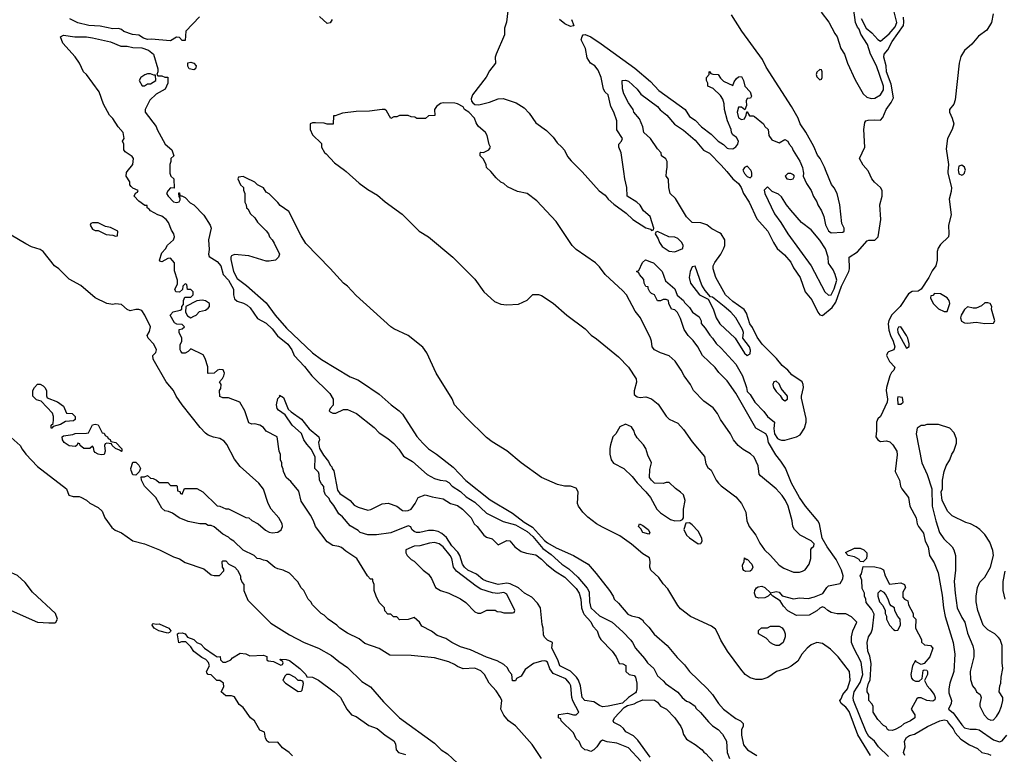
# Model space of a CAD drawing. Header units: inches. Extents: x 2668334 to 2765628, y 828034 to 955234.
# Tile 85 of 218: x 2680508 to 2687304, y 895978 to 901049. Entities that reach past the tile are written whole.
import ezdxf

# ---------------------------------------------------------------- set-up
doc = ezdxf.new("R2010")
doc.units = ezdxf.units.IN
doc.header["$MEASUREMENT"] = 0
doc.layers.add('C6889', color=7, linetype='Continuous')
doc.layers.add('C6980', color=7, linetype='Continuous')

msp = doc.modelspace()

# ---------------------------------------------------------------- linework, layer by layer
at = {"layer": 'C6889', "color": 4}
for points, elevation in [([(2684796, 895930), (2684710, 896022.7), (2684630, 896056.2), (2684563.7, 896063.7), (2684530, 896075.3), (2684515.3, 896064.7), (2684491.3, 896030), (2684470.7, 896009.3), (2684450, 895998), (2684427.3, 896007.3), (2684408.4, 896008.4), (2684386, 896030), (2684370, 896066), (2684350, 896086), (2684330, 896126), (2684246, 896210), (2684242, 896222), (2684226, 896230), (2684226, 896250), (2684230, 896254), (2684290, 896262), (2684330, 896251.3), (2684348.4, 896251.6), (2684368, 896270), (2684326.5, 896346.5), (2684318.4, 896370), (2684311.5, 896450), (2684303.6, 896470), (2684278.2, 896498.2), (2684190, 896536.9), (2684167.7, 896567.7), (2684150, 896613.2), (2684140.1, 896620.1), (2684130, 896624.5), (2684110, 896622), (2684055.5, 896604.5), (2683997.3, 896562.7), (2683970, 896518), (2683938, 896502), (2683930, 896486), (2683910, 896486), (2683906, 896530), (2683886, 896550), (2683874.6, 896574.6), (2683850, 896598), (2683804, 896624), (2683730, 896649.3), (2683620.1, 896700.1), (2683550, 896720.9), (2683489.6, 896749.6), (2683450, 896777.2), (2683390, 896799), (2683350, 896828.7), (2683283.1, 896863.1), (2683268, 896890), (2683230, 896922), (2683188.4, 896908.4), (2683130, 896906), (2683110, 896926), (2683087.3, 896927.3), (2683070, 896946), (2683050, 896946), (2683028.4, 896968.4), (2683026, 896990), (2682990, 897026), (2682968, 897070), (2682955.3, 897110), (2682955.3, 897150), (2682946, 897174), (2682946, 897186), (2682930, 897188), (2682909.1, 897209.1), (2682835.3, 897330), (2682759.6, 897379.6), (2682730, 897405.2), (2682710, 897413.2), (2682670, 897419.3), (2682630, 897444), (2682548.7, 897550), (2682535.3, 897590), (2682515.3, 897630), (2682450, 897726), (2682433.6, 897793.6), (2682380.4, 897860.4), (2682348, 897890), (2682328, 897930), (2682327.3, 897947.3), (2682318, 897970), (2682318, 897990), (2682308, 898010), (2682307.3, 898047.3), (2682298, 898070), (2682286, 898170), (2682209, 898209), (2682190, 898234), (2682166, 898250), (2682130, 898259), (2682110, 898258), (2682090, 898266), (2682062, 898350), (2682028, 898410), (2681950, 898438), (2681910, 898438), (2681890, 898448), (2681888, 898490), (2681896.4, 898503.6), (2681898, 898530), (2681886, 898550), (2681908.4, 898571.6), (2681918, 898590), (2681922, 898610), (2681913.2, 898633.2), (2681890, 898635.3), (2681874, 898630), (2681850, 898608), (2681810, 898606), (2681806, 898610), (2681807.3, 898652.7), (2681788.7, 898710), (2681774.6, 898734.6), (2681690, 898778), (2681670, 898758), (2681650, 898748), (2681630, 898748), (2681620.2, 898760.2), (2681615.3, 898770), (2681616.4, 898803.6), (2681628, 898830), (2681628, 898850), (2681608.9, 898888.9), (2681608.7, 898911.3), (2681630, 898914), (2681646, 898930), (2681630, 898946), (2681592.7, 898947.3), (2681576.4, 898956.4), (2681546, 899010), (2681568.4, 899031.6), (2681616.4, 899043.6), (2681626, 899050), (2681628, 899070), (2681638, 899082), (2681638, 899110), (2681647.3, 899132.7), (2681690, 899134), (2681706, 899150), (2681706, 899170), (2681690, 899186), (2681667.3, 899187.3), (2681662, 899222), (2681650, 899226), (2681634, 899210), (2681632.7, 899187.3), (2681612, 899168), (2681586, 899170), (2681578, 899190), (2681596.4, 899223.6), (2681598, 899250), (2681576.4, 899316.4), (2681576, 899370), (2681550, 899404), (2681530, 899401.2), (2681490, 899377.2), (2681480.2, 899380.2), (2681474, 899390), (2681490, 899440.7), (2681513.6, 899466.4), (2681527.6, 899492.4), (2681569.3, 899530), (2681576.2, 899550), (2681572, 899570), (2681555.1, 899595.1), (2681534.5, 899650), (2681519.3, 899670), (2681490, 899692), (2681461.5, 899701.5), (2681410, 899728.7), (2681402, 899742), (2681388.7, 899750), (2681387.3, 899767.3), (2681372.7, 899767.3), (2681330, 899795.3), (2681298, 899830), (2681307.3, 899852.7), (2681322, 899858), (2681326, 899870), (2681290, 899886), (2681278, 899898), (2681268.7, 899910), (2681268, 899930), (2681242, 899970), (2681245.2, 899994.8), (2681249.3, 900000)], 12), ([(2681544.7, 900000), (2681544.7, 899990), (2681552, 899970), (2681571.3, 899950), (2681574, 899886), (2681550, 899888), (2681532, 899870), (2681522, 899850), (2681532, 899830), (2681570, 899792), (2681590, 899786), (2681608.4, 899791.6), (2681614.6, 899805.4), (2681616.4, 899816.4), (2681608.9, 899828.9), (2681606, 899850), (2681606, 899854), (2681610, 899854), (2681614, 899834), (2681626, 899834), (2681650, 899821), (2681684.5, 899784.5), (2681711, 899770), (2681779.1, 899699.1), (2681822.8, 899630), (2681830.5, 899610), (2681810.4, 899530), (2681816.7, 899463.3), (2681811, 899430), (2681815.3, 899415.3), (2681870, 899379.1), (2681897.1, 899350), (2681912.4, 899290), (2681948.2, 899250), (2681983, 899190), (2681983.1, 899150), (2681990, 899123), (2682010, 899106.7), (2682052.4, 899092.4), (2682078, 899078), (2682098.9, 899058.9), (2682150, 898987.3), (2682210, 898953.4), (2682250, 898914), (2682286.4, 898866.4), (2682359.1, 898810), (2682385.5, 898770), (2682402, 898730), (2682474.6, 898654.6), (2682524, 898590), (2682648.1, 898468.1), (2682671.1, 898428.9), (2682671.1, 898388.9), (2682650, 898366), (2682644.7, 898350), (2682650, 898342), (2682670, 898332), (2682690, 898332), (2682742, 898358), (2682770, 898358), (2682832, 898330), (2682954.4, 898234.4), (2682990, 898198), (2683050, 898158), (2683090, 898124.7), (2683124.9, 898084.9), (2683156.3, 898036.3), (2683219.9, 897999.9), (2683321, 897910), (2683370, 897882.8), (2683410, 897870.8), (2683450, 897865.5), (2683470, 897853.4), (2683493.4, 897830), (2683550, 897792.4), (2683590, 897756.4), (2683650, 897718.7), (2683730, 897643.1), (2683845.9, 897585.8), (2683930, 897562.7), (2684010, 897516.9), (2684050, 897481.1), (2684119.8, 897399.8), (2684176.8, 897356.8), (2684250, 897290.4), (2684298.3, 897258.3), (2684361.3, 897201.3), (2684424.7, 897124.7), (2684438.8, 897098.8), (2684440.5, 897030), (2684451, 896990), (2684510, 896934.8), (2684598, 896890), (2684670, 896822.8), (2684726.2, 896766.2), (2684738.8, 896750), (2684757.3, 896710), (2684820.5, 896640.5), (2684840.7, 896610), (2684886, 896570), (2684910, 896521), (2684950, 896486), (2684966, 896466), (2685050, 896406.8), (2685081, 896370), (2685110, 896344.7), (2685130, 896338), (2685170, 896311.3), (2685176, 896296), (2685206.8, 896266.8), (2685262, 896202), (2685290, 896174.8), (2685328.3, 896148.3), (2685358, 896118), (2685387.3, 896070), (2685391, 895990), (2685406.8, 895950)], 12), ([(2682762.5, 900000), (2682850, 899921), (2682910, 899876), (2682976.8, 899836.8), (2683030, 899791.3), (2683147.1, 899707.1), (2683264.7, 899590), (2683330.5, 899550.5), (2683498, 899410), (2683650, 899258), (2683711.3, 899170), (2683784.5, 899104.5), (2683830, 899084.7), (2683870, 899081), (2683950, 899084.7), (2684010, 899112), (2684050, 899152), (2684090, 899152), (2684110, 899144.7), (2684190, 899091.3), (2684284.7, 899010), (2684410, 898914.8), (2684452.5, 898872.5), (2684490, 898846.8), (2684641.1, 898721.1), (2684711, 898650), (2684762.8, 898570), (2684766.4, 898546.4), (2684750, 898486), (2684750, 898462), (2684770, 898444.7), (2684790, 898441), (2684830, 898444.7), (2684870, 898431.3), (2684914.9, 898394.9), (2684970, 898312), (2684990, 898292), (2685050, 898264.7), (2685090, 898221), (2685150, 898136), (2685233.7, 898033.7), (2685243.5, 897983.5), (2685258.8, 897958.8), (2685279.8, 897939.8), (2685316, 897870), (2685331, 897850), (2685350, 897831), (2685450, 897756), (2685490.4, 897710.4), (2685520.7, 897650), (2685527.3, 897590), (2685542.8, 897550), (2685590, 897491), (2685615.8, 897435.8), (2685648.5, 897388.5), (2685691, 897350), (2685750, 897284.7), (2685782.5, 897262.5), (2685850, 897236.3), (2685890, 897235.5), (2685910, 897241.6), (2685930, 897250.7), (2685957.2, 897290), (2685969, 897330), (2685969.1, 897390.9), (2685976.4, 897403.6), (2685990, 897414), (2685992.7, 897430), (2685970, 897452.3), (2685894, 897490), (2685856, 897530), (2685844, 897550), (2685839, 897590), (2685812.7, 897690), (2685792.7, 897730), (2685770, 897765.2), (2685729.2, 897810), (2685620.2, 897900.2), (2685612.9, 897912.9), (2685604, 897970), (2685577.2, 898030), (2685553.1, 898053.1), (2685501.4, 898081.5), (2685466, 898110), (2685434, 898150), (2685414, 898190), (2685344, 898290), (2685324, 898330), (2685295.3, 898370), (2685230, 898415.3), (2685159, 898490), (2685139, 898530), (2685094, 898590), (2685074, 898630), (2685032.1, 898692.1), (2684990, 898728.7), (2684930, 898749), (2684889, 898770), (2684874, 898790), (2684869.2, 898830), (2684861.2, 898850), (2684794, 898990), (2684756.5, 899036.5), (2684695.3, 899150), (2684670, 899178), (2684549.3, 899289.3), (2684510, 899342), (2684482, 899370), (2684350, 899462), (2684322, 899490), (2684210, 899655.3), (2684077.5, 899797.5), (2684010, 899848.7), (2683943.1, 899863.1), (2683874.6, 899894.6), (2683850, 899918), (2683830, 899928), (2683796.4, 899956.4), (2683760.7, 900000)], 16), ([(2684388.8, 900000), (2684390, 899998.8), (2684508.6, 899868.6), (2684550, 899837.3), (2684570.8, 899810), (2684610, 899776.3), (2684693.2, 899713.2), (2684741, 899670), (2684830, 899611.3), (2684862, 899602), (2684870, 899594), (2684882, 899598), (2684886, 899610), (2684859, 899690), (2684814, 899730), (2684790, 899768.7), (2684768.7, 899790), (2684702, 899830), (2684699.3, 899890), (2684683.7, 899950), (2684676.8, 900000)], 16), ([(2686503.8, 895963.8), (2686436, 896030), (2686408.2, 896068.2), (2686370, 896100.9), (2686350, 896132.3), (2686263.9, 896350), (2686259.7, 896370), (2686267.4, 896410), (2686310, 896473), (2686328.4, 896530), (2686315.2, 896615.2), (2686265.2, 896710), (2686249.2, 896750), (2686249, 896790), (2686259, 896830), (2686286, 896890), (2686250, 896928), (2686210, 896948), (2686151.1, 896948.9), (2686110, 896958), (2686086, 896970), (2686066, 896990), (2686050, 896995.3), (2686030, 896988), (2686010, 896968), (2685958, 896938), (2685870, 896935.3), (2685808.9, 896968.9), (2685780.2, 897000.2), (2685757.2, 897037.2), (2685706, 897070), (2685690, 897086), (2685674, 897070), (2685650, 897058), (2685610, 897055.3), (2685590, 897062), (2685579, 897090), (2685582, 897110), (2685593.6, 897126.4), (2685604.7, 897135.3), (2685630, 897138.8), (2685650.5, 897130.5), (2685690, 897092), (2685730, 897102), (2685750, 897098), (2685771.1, 897071.1), (2685850, 897051.3), (2685890, 897057.3), (2685950, 897054), (2685994.5, 897065.5), (2686052.5, 897087.5), (2686078, 897130), (2686090, 897142), (2686170, 897157.3), (2686189.7, 897190.3), (2686191.1, 897210), (2686180.3, 897250), (2686143.1, 897323.1), (2686080.4, 897410), (2686047.6, 897470), (2686029.3, 897570), (2686018, 897590), (2685931.4, 897691.4), (2685889.6, 897750), (2685836, 897850), (2685793.2, 897953.2), (2685762, 898002), (2685726.3, 898046.3), (2685675.3, 898130), (2685669, 898170), (2685657.2, 898190), (2685589, 898230), (2685452, 898472), (2685390, 898555.3), (2685332.9, 898612.9), (2685309.1, 898649.1), (2685222, 898730), (2685188.7, 898790), (2685155.5, 898835.5), (2685122, 898870), (2685095.3, 898910), (2685070, 898986), (2685048.4, 899028.4), (2685030, 899046), (2685008, 899050), (2684988, 899090), (2684986, 899110), (2684970, 899118), (2684950, 899118), (2684931.1, 899108.9), (2684910, 899108.7), (2684888.7, 899148.7), (2684870, 899158), (2684858, 899170), (2684846, 899194), (2684846, 899206), (2684830, 899208), (2684818, 899230), (2684816.4, 899256.4), (2684786, 899290), (2684782, 899302), (2684766, 899310), (2684782, 899318), (2684807.3, 899372.7), (2684828, 899392), (2684870, 899376), (2684882, 899370), (2684942, 899310), (2684965.4, 899245.4), (2685030, 899191), (2685046.4, 899146.4), (2685090, 899111.3), (2685096, 899096), (2685130, 899062), (2685150.9, 899030.9), (2685196.8, 898996.8), (2685210.8, 898970), (2685211.1, 898951.1), (2685239.8, 898919.8), (2685270.7, 898870.7), (2685290.6, 898850.6), (2685314.4, 898814.4), (2685350, 898782), (2685450, 898671), (2685496, 898590), (2685524.7, 898510), (2685530, 898482), (2685550, 898462), (2685581, 898410), (2685644.5, 898344.5), (2685670.6, 898310.6), (2685718, 898270), (2685712.8, 898227.2), (2685717.6, 898190), (2685738.9, 898158.9), (2685751.4, 898151.4), (2685766.5, 898146.5), (2685790, 898146.7), (2685870.7, 898169.3), (2685895.9, 898184.1), (2685925.7, 898230), (2685936.8, 898270), (2685937, 898297), (2685904.1, 898435.9), (2685903.7, 898450), (2685919, 898510), (2685915.3, 898530), (2685908, 898550), (2685838.3, 898598.3), (2685809.2, 898630), (2685770, 898661.2), (2685732.7, 898710), (2685632, 898810), (2685598, 898858), (2685565.1, 898925.1), (2685547.3, 898950), (2685523.6, 899023.6), (2685509.6, 899049.6), (2685430, 899104.5), (2685380.7, 899150), (2685367.3, 899170), (2685313.2, 899270), (2685295.3, 899330), (2685295.3, 899350), (2685306.3, 899373.7), (2685348, 899430), (2685368.9, 899471.1), (2685374, 899490), (2685374, 899530), (2685348.7, 899570), (2685338.6, 899578.6), (2685285.4, 899605.4), (2685250, 899633.2), (2685210, 899646), (2685148.7, 899650), (2685110, 899688.7), (2685033.6, 899813.6), (2684998, 899850), (2684988.7, 899890), (2684987.3, 899947.3), (2684969, 899970), (2684973.5, 900000)], 12), ([(2685387.8, 900000), (2685430.4, 899950.4), (2685470, 899917.3), (2685487.3, 899890), (2685504, 899850), (2685544, 899790), (2685595.2, 899675.2), (2685670.7, 899590), (2685710.8, 899510), (2685737.3, 899470), (2685785.8, 899425.8), (2685830, 899374.8), (2685850, 899336), (2685894, 899270), (2685930, 899171.3), (2685974.6, 899114.6), (2686016, 899030), (2686030, 899011.3), (2686050, 899006), (2686116.6, 899063.4), (2686141.5, 899098.5), (2686179.3, 899210), (2686231.8, 899310), (2686236.2, 899330), (2686234, 899410), (2686290, 899446), (2686358, 899522), (2686370, 899527.3), (2686410, 899527.7), (2686433.3, 899550), (2686451.1, 899670), (2686445.4, 899770), (2686462, 899830), (2686461.6, 899870), (2686449.5, 899890), (2686407.1, 899927.1), (2686389.7, 899949.7), (2686366.8, 900000)], 12), ([(2685503.6, 900000), (2685510, 899986.8), (2685530, 899966.8), (2685550, 899958), (2685562, 899970), (2685562, 899990), (2685558.7, 900000)], 16), ([(2685916.8, 900000), (2685918.8, 899990), (2685916, 899970), (2685938.8, 899918.8), (2685970.8, 899870), (2685987.7, 899827.7), (2686010, 899792), (2686016, 899770), (2686042.8, 899730), (2686058.8, 899690), (2686070, 899632), (2686090, 899591.3), (2686110, 899578.8), (2686190, 899582), (2686198, 899590), (2686198, 899610), (2686183.1, 899643.1), (2686169.2, 899770), (2686149.3, 899850), (2686130, 899888.7), (2686112.1, 899912.1), (2686075.3, 900000)], 16), ([(2686914.1, 900000), (2686913.1, 899990), (2686940.3, 899890), (2686938, 899862), (2686923.1, 899810), (2686938, 899702), (2686919.1, 899630), (2686922, 899570), (2686918, 899550), (2686863.2, 899496.8), (2686847.8, 899472.3), (2686841.1, 899450), (2686840.4, 899390), (2686830.5, 899350), (2686805.1, 899314.9), (2686782.6, 899270), (2686731.1, 899188.9), (2686710, 899175.8), (2686666.9, 899173.1), (2686642.2, 899157.8), (2686584.2, 899070), (2686528.2, 899011.8), (2686506.7, 898973.3), (2686503.2, 898950), (2686506.3, 898906.3), (2686517.4, 898870), (2686537, 898830), (2686547.7, 898790), (2686541, 898770), (2686504.2, 898755.8), (2686497.3, 898750), (2686490.6, 898730), (2686510.5, 898690), (2686547.3, 898650), (2686540.7, 898630), (2686526.1, 898613.9), (2686514.9, 898590), (2686491.7, 898510), (2686488.9, 898490), (2686498.5, 898430), (2686495.6, 898410), (2686450.5, 898309.5), (2686430, 898292.7), (2686422, 898270), (2686422.8, 898210), (2686418, 898170), (2686432, 898150), (2686450, 898138), (2686490, 898141), (2686514, 898134), (2686535.5, 898115.5), (2686562, 898070), (2686565.2, 898045.2), (2686550.8, 897930), (2686581, 897870), (2686586.8, 897830), (2686596, 897810), (2686642.8, 897750), (2686650.8, 897690), (2686694.8, 897610), (2686702, 897570), (2686711.3, 897550), (2686745.2, 897505.2), (2686758, 897450), (2686778.8, 897410), (2686786.8, 897350), (2686819.9, 897299.9), (2686846.8, 897230), (2686875.6, 897075.6), (2686883.8, 896990), (2686896.4, 896930), (2686950.6, 896750), (2686962.8, 896670), (2686956.3, 896550), (2686927.3, 896470), (2686920.7, 896430), (2686922, 896402), (2686939.1, 896350), (2686937.3, 896330), (2686918, 896290), (2686950, 896264.9), (2687010, 896180.7), (2687030, 896162), (2687069.1, 896150.9), (2687110, 896151), (2687130, 896146), (2687230, 896079.1), (2687270, 896064), (2687290, 896071), (2687321.2, 896110)], 12), ([(2686987, 900000), (2686990, 899986), (2687010, 899976), (2687020.4, 899979.6), (2687028.7, 899990), (2687032, 900000)], 16), ([(2686379.3, 895970), (2686292.9, 896112.9), (2686233.1, 896273.1), (2686210, 896302.7), (2686179, 896330), (2686168, 896350), (2686178, 896362), (2686189, 896390), (2686220.7, 896430), (2686240.9, 896490), (2686235.3, 896550), (2686157.2, 896650), (2686103.3, 896703.3), (2686050, 896744), (2686010, 896749.2), (2685970, 896732.7), (2685942.8, 896710), (2685907.3, 896670), (2685878, 896622), (2685833.7, 896586.3), (2685807.1, 896572.9), (2685730.9, 896549.1), (2685670.7, 896509.3), (2685630, 896495.3), (2685590, 896494), (2685550, 896505.2), (2685515.3, 896530), (2685484.8, 896564.8), (2685394, 896690), (2685346.8, 896766.8), (2685330, 896808), (2685310, 896842), (2685283.2, 896863.2), (2685139, 896930), (2685070, 896981.2), (2685050, 897005.2), (2684981.1, 897121.1), (2684950, 897155.1), (2684919.5, 897199.5), (2684864.5, 897250), (2684858.4, 897270), (2684859.5, 897310), (2684854.8, 897334.8), (2684810, 897361.2), (2684729.7, 897429.7), (2684650, 897486.6), (2684530, 897546), (2684489, 897570), (2684430, 897614), (2684394, 897650), (2684365.2, 897690), (2684359, 897710), (2684362, 897790), (2684350, 897815.3), (2684310, 897829), (2684269.3, 897829.3), (2684220.2, 897840.2), (2684110, 897889.2), (2683969.5, 897989.5), (2683870, 898074), (2683770, 898134), (2683730, 898164), (2683590, 898302), (2683508.7, 898390), (2683492.1, 898432.1), (2683383.7, 898610), (2683319.3, 898750), (2683289.6, 898789.6), (2683190, 898869.3), (2683090, 898916), (2683069, 898930), (2682830, 899146), (2682770, 899209.2), (2682744, 899230), (2682651.7, 899331.7), (2682483.2, 899503.2), (2682450, 899558), (2682364.7, 899724.7), (2682305.6, 899765.6), (2682290, 899788), (2682230, 899848), (2682210, 899858), (2682190, 899888), (2682150, 899908), (2682130, 899928), (2682070, 899958), (2682050, 899966), (2682018, 899962), (2682014, 899950), (2682022, 899930), (2682032, 899910), (2682052, 899890), (2682052.7, 899872.7), (2682062, 899850), (2682062, 899790), (2682071.6, 899771.6), (2682074, 899750), (2682083.6, 899743.6), (2682102, 899710), (2682130, 899682), (2682150, 899652), (2682210, 899592), (2682224.7, 899570), (2682231.3, 899550), (2682251.3, 899530), (2682265.4, 899505.4), (2682302, 899430), (2682294, 899410), (2682274, 899390), (2682230, 899382), (2682210, 899382), (2682090, 899419), (2681990, 899428), (2681970, 899418), (2681964.7, 899410), (2681965.4, 899394.6), (2681983, 899310), (2682010, 899263), (2682074.4, 899214.4), (2682210, 899094.8), (2682270.6, 899010), (2682350, 898919.1), (2682528.7, 898748.7), (2682590, 898704), (2682790, 898582.8), (2682842, 898562), (2682866.8, 898546.8), (2682990, 898464.7), (2683071, 898390), (2683126.8, 898350), (2683150, 898326), (2683250, 898171.3), (2683290, 898126), (2683330, 898086.8), (2683386, 898050), (2683499.9, 897959.9), (2683587.1, 897867.1), (2683754.2, 897734.2), (2683910, 897641.6), (2683990, 897580.4), (2684046.4, 897546.4), (2684130, 897453.4), (2684150, 897438), (2684210, 897403.8), (2684330.8, 897350), (2684430.8, 897290), (2684486.9, 897226.9), (2684578.8, 897110), (2684604.7, 897070), (2684612, 897050), (2684642, 897022), (2684705.1, 896945.1), (2684730, 896934), (2684782, 896922), (2684806.4, 896906.4), (2684816, 896890), (2684850, 896856), (2684887.9, 896807.9), (2684978, 896730), (2685047.1, 896647.1), (2685096.8, 896596.8), (2685131.3, 896550), (2685253.2, 896433.2), (2685290, 896391.3), (2685331, 896330), (2685366.8, 896290), (2685450, 896226), (2685482, 896210), (2685502, 896190), (2685501, 896170), (2685490.7, 896149.3), (2685490.5, 896110), (2685502.9, 896042.9), (2685530.8, 896010), (2685596, 895970)], 16), ([(2684108.7, 895950), (2684045.6, 896045.6), (2683954, 896150), (2683930, 896174), (2683882, 896210), (2683850, 896248.7), (2683829.2, 896290), (2683835.1, 896350), (2683827, 896370), (2683795.6, 896415.6), (2683749.3, 896470), (2683717.2, 896530), (2683690, 896555.1), (2683650, 896572.7), (2683570, 896569.2), (2683530, 896584), (2683510, 896599), (2683470, 896617.2), (2683370, 896645.2), (2683210, 896661.2), (2683062.7, 896662.7), (2682989.5, 896709.5), (2682890, 896744), (2682850, 896775.3), (2682770, 896815.3), (2682718, 896850), (2682698, 896870), (2682638, 896910), (2682610, 896938), (2682588, 896950), (2682528, 897010), (2682518, 897030), (2682498, 897050), (2682468.9, 897108.9), (2682450, 897128), (2682428.4, 897168.4), (2682370, 897228), (2682326, 897250), (2682290, 897258), (2682270, 897268), (2682213.6, 897313.6), (2682190, 897318), (2682168.4, 897328.4), (2682146, 897330), (2682126, 897350), (2682050, 897388), (2681986, 897450), (2681963.1, 897463.1), (2681950, 897478), (2681910, 897498), (2681850, 897548), (2681830, 897558), (2681810, 897558), (2681790, 897568), (2681751.6, 897568.4), (2681670, 897585.2), (2681608, 897610), (2681563.1, 897643.1), (2681534.6, 897654.6), (2681510, 897658), (2681490, 897678), (2681448, 897750), (2681369, 897830), (2681348.7, 897870), (2681347.3, 897892.7), (2681370, 897894), (2681390, 897902), (2681410, 897884.7), (2681430, 897882), (2681451.6, 897871.6), (2681470, 897854), (2681530, 897854), (2681550, 897834), (2681590, 897834), (2681594, 897830), (2681598, 897798), (2681612.7, 897792.7), (2681618, 897778), (2681630, 897774), (2681646, 897814), (2681730, 897812), (2681772, 897790), (2681870, 897694), (2681890, 897692), (2681930, 897672), (2681950, 897672), (2682070, 897612), (2682090, 897611.3), (2682111.1, 897591.1), (2682154, 897570), (2682205.4, 897525.4), (2682230, 897511.3), (2682250, 897506), (2682290, 897511.3), (2682313.2, 897526.8), (2682322, 897550), (2682319, 897570), (2682297.2, 897610), (2682244, 897670), (2682224, 897710), (2682190, 897808), (2682159, 897850), (2682030, 897964), (2681990, 898015.3), (2681937.5, 898117.5), (2681920.2, 898140.2), (2681890, 898157.2), (2681846.3, 898166.3), (2681810, 898182), (2681790, 898195.3), (2681753.6, 898233.6), (2681629, 898390), (2681588.7, 898450), (2681568.9, 898488.9), (2681518, 898550), (2681430, 898706), (2681426, 898730), (2681448.4, 898751.6), (2681453.2, 898770), (2681433.2, 898810), (2681395.3, 898850), (2681388, 898870), (2681404, 898896), (2681411.6, 898930), (2681371.8, 899010), (2681350, 899041.2), (2681330, 899049.3), (2681310.7, 899049.3), (2681270, 899039), (2681250, 899048.7), (2681210, 899082), (2681170, 899088.7), (2681150, 899084), (2681108.9, 899088.9), (2681030, 899128.7), (2680930, 899215.3), (2680850, 899258), (2680778, 899330), (2680749.3, 899349.3), (2680670, 899448.7), (2680650, 899462), (2680590, 899482), (2680550, 899502), (2680450, 899562)], 16), ([(2680450, 898164.7), (2680511, 898110), (2680524.5, 898084.5), (2680550.7, 898050.7), (2680630, 897964.7), (2680830, 897811.3), (2680847.1, 897767.1), (2680876.9, 897756.9), (2680918, 897758), (2680930, 897754), (2680970, 897732), (2680991.1, 897711.1), (2681050, 897682), (2681077.3, 897657.3), (2681096, 897610), (2681143.5, 897543.5), (2681166.4, 897526.4), (2681210, 897506), (2681290, 897451.3), (2681370, 897430.8), (2681472, 897390), (2681570, 897341), (2681610, 897326.8), (2681650, 897302.8), (2681778, 897258), (2681830, 897218), (2681850, 897211.3), (2681887.3, 897212.7), (2681916.4, 897243.6), (2681916.4, 897256.4), (2681908, 897270), (2681906, 897310), (2681910, 897314), (2681930, 897314), (2681951.6, 897291.6), (2681992, 897270), (2682012, 897250), (2682032, 897210), (2682032.7, 897192.7), (2682043.6, 897163.6), (2682054, 897150), (2682054, 897110), (2682082, 897042), (2682242.5, 896882.5), (2682370, 896802.8), (2682470.6, 896750.6), (2682570, 896710.8), (2682659.8, 896659.8), (2682710, 896618), (2682770, 896578), (2682870, 896481), (2682930, 896444.7), (2683019.9, 896339.9), (2683130, 896231), (2683370, 896056), (2683418, 896010), (2683461.4, 895981.4), (2683530, 895916)], 16), ([(2680000, 897147), (2680150, 897072), (2680230, 897058), (2680270, 897044.7), (2680290.9, 897030.9), (2680370, 896996), (2680450, 896970.7), (2680630, 896891), (2680710, 896884.7), (2680750, 896884.7), (2680758, 896890), (2680768, 896910), (2680755.3, 896950), (2680596.6, 897096.6), (2680544.8, 897164.8), (2680491.9, 897211.9), (2680409.5, 897249.5), (2680349.4, 897289.4), (2680270, 897329.2), (2680170, 897369.2), (2680070, 897393.2), (2680030, 897409.2), (2680000, 897427.2)], 16), ([(2687309.2, 897050), (2687297.2, 897110), (2687297.2, 897170), (2687310, 897242)], 12), ([(2682390, 895968), (2682368, 895990), (2682322, 896022), (2682290, 896062), (2682230, 896059), (2682215.3, 896070), (2682204, 896090), (2682198, 896130), (2682165.2, 896145.2), (2682128.7, 896210), (2682102, 896230), (2682050, 896302), (2682022, 896322), (2681990, 896375.3), (2681970, 896382), (2681930, 896382), (2681898, 896410), (2681916.4, 896443.6), (2681914, 896470), (2681890, 896488), (2681868.4, 896488.4), (2681830, 896526), (2681808.4, 896528.4), (2681800.4, 896540.4), (2681798, 896550), (2681819, 896590), (2681812.1, 896612.1), (2681792.1, 896632.1), (2681766, 896646), (2681710, 896688.7), (2681690, 896719), (2681653.6, 896753.6), (2681624.7, 896755.3), (2681607.3, 896747.3), (2681598, 896802), (2681598, 896810), (2681604.7, 896815.3), (2681630, 896816), (2681650.7, 896810.7), (2681666.4, 896786.4), (2681710, 896771.3), (2681730, 896751), (2681758, 896738), (2681784.7, 896710), (2681850, 896664.7), (2681870, 896652), (2681892.7, 896652.7), (2681894, 896630), (2681910, 896614), (2681930, 896614), (2681966, 896630), (2681976.4, 896643.6), (2682030, 896676), (2682070, 896671.3), (2682096.9, 896656.9), (2682190, 896662), (2682212.7, 896652.7), (2682214, 896630), (2682223.6, 896623.6), (2682259.6, 896619.6), (2682310, 896594), (2682322, 896598), (2682326, 896610), (2682322, 896622), (2682307.3, 896627.3), (2682306, 896634), (2682348, 896632), (2682370, 896624.7), (2682442, 896570), (2682482, 896530), (2682490, 896514), (2682530, 896511), (2682570, 896491), (2682678, 896410), (2682722, 896370), (2682766, 896290), (2682798, 896250), (2682830, 896238.8), (2682916.7, 896176.7), (2682975.9, 896155.9), (2683030, 896110.8), (2683090, 896071.3), (2683101, 896050), (2683106, 896010), (2683122, 895990), (2683170, 895976)], 12), ([(2684859.1, 895959.1), (2684775.3, 896075.3), (2684745.1, 896105.1), (2684692.3, 896132.3), (2684676.6, 896156.6), (2684655.5, 896175.5), (2684610, 896198), (2684605.2, 896210), (2684614, 896230), (2684679.6, 896300.4), (2684704.2, 896315.8), (2684750, 896326), (2684770, 896339.1), (2684810, 896353.4), (2684890, 896350.8), (2684910, 896338), (2684930, 896311.3), (2684971.3, 896290), (2685030.5, 896230.5), (2685070.6, 896170.6), (2685081, 896150), (2685090, 896114), (2685110, 896082), (2685170, 896046), (2685218, 896010), (2685230, 895992), (2685243.6, 895983.6), (2685291.3, 895930)], 8), ([(2686618, 895970), (2686608.7, 895990), (2686619, 896030), (2686616, 896070), (2686630, 896094), (2686650, 896107.3), (2686683.3, 896116.7), (2686774, 896170), (2686859, 896210), (2686890, 896217.1), (2686910, 896210.5), (2686915.9, 896195.9), (2686950, 896154.8), (2686965.7, 896125.7), (2687003.4, 896083.4), (2687062.8, 896042.8), (2687118.5, 896018.5), (2687150, 895991), (2687190, 895982), (2687210, 895971.3)], 8)]:
    msp.add_lwpolyline(points, dxfattribs=dict(at, elevation=elevation))
for points, elevation in [([(2685830, 899988), (2685810, 899988), (2685792, 899970), (2685802, 899950), (2685830, 899946), (2685846, 899950), (2685855.3, 899970), (2685850, 899978)], 16), ([(2685670, 899895.3), (2685666.4, 899893.6), (2685647.5, 899872.5), (2685651, 899850), (2685718.8, 899710), (2685762, 899650), (2685810.6, 899570), (2685970.4, 899350.4), (2686065.5, 899170), (2686090, 899146.8), (2686110, 899150.8), (2686130, 899190.8), (2686147.8, 899250), (2686137.6, 899290), (2686123.3, 899323.3), (2686089.4, 899369.4), (2686089, 899410), (2686070, 899468), (2686030, 899528), (2685970, 899599), (2685905.2, 899650), (2685830, 899734), (2685801.2, 899770), (2685766, 899826), (2685745.6, 899845.6), (2685702.7, 899862.7)], 16), ([(2681050, 899646), (2681010, 899646), (2680998, 899642), (2680994, 899630), (2681010, 899602), (2681030, 899594), (2681050, 899594), (2681105.4, 899565.4), (2681150, 899562), (2681170, 899554), (2681182, 899558), (2681186, 899590), (2681134.6, 899614.6), (2681100.4, 899620.4)], 16), ([(2684910, 899586), (2684898, 899582), (2684894, 899570), (2684916, 899536), (2684924.7, 899510), (2684943.5, 899483.5), (2684990, 899452), (2685030, 899446), (2685086, 899470), (2685088, 899490), (2685078, 899510), (2685050, 899538), (2685030, 899548), (2684989.1, 899549.1)], 16), ([(2685170, 899348), (2685150, 899342), (2685134.8, 899310), (2685127.7, 899270), (2685137.3, 899230), (2685201, 899150), (2685259.8, 899119.8), (2685294, 899054), (2685316.3, 898990), (2685340.5, 898950), (2685446.8, 898850), (2685510, 898746), (2685530, 898732), (2685550, 898742), (2685553.2, 898766.8), (2685545.2, 898790), (2685499, 898850), (2685503.7, 898890), (2685497.6, 898910), (2685450.9, 898990.9), (2685416.2, 899030), (2685370, 899069.4), (2685290, 899134), (2685276.4, 899136.4), (2685239.3, 899179.3), (2685217, 899217)], 16), ([(2681766.8, 899113.2), (2681730, 899108), (2681654, 899070), (2681652, 899030), (2681665.4, 899005.4), (2681690, 898992), (2681710, 899002), (2681726, 899010), (2681750, 899034), (2681790, 899044.7), (2681810, 899058), (2681819, 899070), (2681817.2, 899090), (2681790, 899109)], 12), ([(2686822, 899158), (2686810, 899146), (2686798, 899142), (2686794, 899130), (2686812, 899090), (2686850, 899052), (2686890, 899034), (2686910, 899034), (2686928.7, 899090), (2686924, 899110), (2686910, 899128.7), (2686863.6, 899156.4)], 16), ([(2687190, 899095.3), (2687170, 899095.3), (2687147.1, 899072.9), (2687110, 899057.2), (2687090, 899057.2), (2687050, 899068), (2687030, 899048.7), (2687007.3, 899010), (2687002, 898990), (2687008.4, 898968.4), (2687030, 898957.3), (2687050, 898954.8), (2687110, 898961), (2687170, 898952), (2687230, 898954), (2687238, 898970), (2687215.3, 899050), (2687218, 899070), (2687206, 899090)], 16), ([(2686590, 898928), (2686572.7, 898927.3), (2686567.3, 898912.7), (2686568.4, 898890), (2686630, 898782), (2686648, 898792), (2686648.4, 898811.6), (2686637.2, 898850), (2686629, 898870)], 16), ([(2680730, 898228.7), (2680726, 898230), (2680726, 898250), (2680738, 898262), (2680742, 898290), (2680742, 898310), (2680733.6, 898333.6), (2680655.3, 898415.3), (2680624.7, 898424.7), (2680598, 898450), (2680598, 898490), (2680609.1, 898510.9), (2680630, 898532), (2680650, 898532), (2680670, 898522), (2680682, 898510), (2680692, 898490), (2680692.7, 898452.7), (2680698, 898438), (2680770, 898411.3), (2680810, 898382), (2680830, 898334), (2680870, 898331.3), (2680891.3, 898310), (2680891.1, 898288.9), (2680879.6, 898280.4), (2680823.6, 898276.4), (2680790, 898255.3), (2680738, 898242)], 16), ([(2685730, 898554), (2685714, 898550), (2685706, 898530), (2685712, 898510), (2685730, 898482), (2685756, 898456), (2685770, 898432), (2685790, 898418), (2685808, 898430), (2685808.7, 898450), (2685764, 898504), (2685750, 898535.3)], 16), ([(2682910, 897664), (2682932.3, 897667.7), (2683010, 897706.8), (2683050.7, 897710.7), (2683110, 897691.3), (2683150, 897661), (2683170, 897658.8), (2683190, 897661), (2683209.3, 897670.7), (2683238, 897710), (2683258, 897750), (2683306, 897770), (2683354.4, 897754.4), (2683430, 897741), (2683482, 897710), (2683530, 897694.8), (2683564.7, 897670), (2683624.7, 897610), (2683644.7, 897570), (2683666, 897550), (2683710.6, 897490.6), (2683730, 897476), (2683770, 897464.7), (2683810, 897424.7), (2683870, 897454), (2683890, 897452), (2683924.7, 897410), (2683970, 897378), (2684006.4, 897366.4), (2684070, 897354.8), (2684110, 897326), (2684144.7, 897290), (2684203, 897243), (2684270, 897200.7), (2684350, 897122), (2684370, 897090.7), (2684380.3, 897050), (2684384.9, 896990), (2684397.5, 896957.5), (2684404.2, 896944.2), (2684450, 896893.4), (2684463.6, 896863.6), (2684494, 896830), (2684506.8, 896790), (2684518.8, 896770), (2684598, 896690), (2684624.7, 896650), (2684645.4, 896605.4), (2684670, 896602), (2684690.9, 896590.9), (2684692, 896550), (2684714, 896530), (2684750, 896522), (2684758, 896510), (2684766.8, 896470), (2684767.7, 896430), (2684764, 896410), (2684757.6, 896402.4), (2684710, 896369.4), (2684668.8, 896331.2), (2684570, 896309.6), (2684530, 896307), (2684510, 896314.5), (2684470, 896340.7), (2684409.3, 896350), (2684389.7, 896370), (2684378.7, 896450), (2684364.2, 896490), (2684351.1, 896511.1), (2684310, 896552.3), (2684235.3, 896590), (2684222.7, 896630), (2684182, 896710), (2684186, 896750), (2684150, 896766), (2684130, 896786), (2684123.1, 896803.1), (2684122, 896850), (2684114.6, 896874.6), (2684101.6, 896990), (2684082.6, 897022.6), (2684042, 897062), (2683993.2, 897090), (2683950, 897126.6), (2683894, 897154), (2683870, 897160.5), (2683810, 897149.7), (2683730, 897174), (2683705.6, 897185.6), (2683662, 897222), (2683602, 897250), (2683577.6, 897270), (2683564.7, 897290), (2683546, 897350), (2683532.8, 897372.8), (2683490, 897418), (2683454.9, 897474.9), (2683422.4, 897502.4), (2683395.9, 897515.9), (2683364.1, 897524.1), (2683330, 897522), (2683270.4, 897509.6), (2683246, 897510), (2683230, 897515.3), (2683215.3, 897530), (2683208.7, 897548.7), (2683190, 897555.3), (2683070, 897506.6), (2682970, 897494), (2682910, 897494), (2682858, 897510), (2682844, 897524), (2682790, 897555.3), (2682737.2, 897617.2), (2682710, 897638), (2682675.5, 897695.5), (2682649, 897730), (2682644, 897744), (2682618, 897770), (2682608.7, 897791.3), (2682607.3, 897827.3), (2682590, 897846), (2682578, 897870), (2682575.3, 897910), (2682570, 897926), (2682546, 897950), (2682548.4, 898028.4), (2682523.1, 898083.1), (2682490, 898118), (2682470, 898148), (2682452.7, 898192.7), (2682388.7, 898250), (2682340.4, 898320.4), (2682293.6, 898353.6), (2682285.6, 898365.6), (2682281.2, 898390), (2682290, 898434), (2682306, 898450), (2682302, 898458), (2682330, 898442), (2682360.4, 898360.4), (2682381.1, 898341.1), (2682452.3, 898292.3), (2682505.2, 898225.2), (2682572, 898170), (2682578, 898150), (2682571.3, 898130), (2682578, 898090), (2682604, 898044), (2682639.8, 897999.8), (2682650, 897974), (2682662, 897962), (2682664.7, 897950), (2682676, 897936), (2682702, 897802), (2682718.5, 897778.5), (2682790, 897730.8), (2682817.3, 897697.3), (2682843.7, 897683.7)], 8), ([(2686570, 898446), (2686566.8, 898433.2), (2686570, 898394), (2686590, 898394), (2686606, 898410), (2686602, 898442)], 16), ([(2681210, 898068), (2681198, 898078), (2681170, 898088), (2681146, 898110), (2681142, 898122), (2681110, 898126), (2681098, 898122), (2681094, 898110), (2681098, 898070), (2681090, 898048.7), (2681070, 898045.2), (2681050, 898049.2), (2681030, 898062), (2681022, 898070), (2681016.4, 898096.4), (2681010, 898106), (2680991.6, 898088.4), (2680950, 898088), (2680926, 898110), (2680922, 898122), (2680910, 898126), (2680902, 898110), (2680890, 898102), (2680850, 898106.6), (2680815.3, 898130), (2680804, 898150), (2680802, 898170), (2680810, 898176), (2680874.6, 898185.4), (2680890, 898192), (2680970, 898194), (2680982, 898198), (2681010, 898252), (2681030, 898258), (2681050, 898251.3), (2681078, 898198), (2681090, 898194), (2681098, 898178), (2681114, 898170), (2681118, 898158), (2681132, 898152), (2681138, 898138), (2681170.9, 898130.9), (2681212.7, 898087.3), (2681214, 898070)], 16), ([(2684690, 898258), (2684650, 898238), (2684622, 898190), (2684602, 898170), (2684586.4, 898113.6), (2684581, 898090), (2684581, 898050), (2684591.3, 898010), (2684607.5, 897987.5), (2684678, 897950), (2684735.9, 897895.9), (2684770, 897851.3), (2684830.7, 897790.7), (2684861, 897750), (2684904.7, 897670), (2684930, 897644.7), (2684999.3, 897599.3), (2685030, 897590.6), (2685070, 897591.3), (2685082, 897598), (2685089, 897611), (2685089.3, 897670), (2685101.2, 897730), (2685089.3, 897769.3), (2685070, 897788.7), (2685033.6, 897813.6), (2684990, 897855.3), (2684970, 897855.3), (2684948.4, 897848.4), (2684890, 897848.7), (2684868, 897870), (2684855.3, 897890), (2684856.4, 897943.6), (2684868, 897990), (2684843.2, 898043.2), (2684829.2, 898090), (2684814.2, 898114.2), (2684770, 898162), (2684754, 898190), (2684749, 898209), (2684730, 898238)], 16), ([(2686850, 898255.3), (2686770, 898255.3), (2686750, 898248.7), (2686730, 898248.7), (2686702, 898230), (2686696, 898190), (2686734.8, 897990), (2686771.3, 897910), (2686804.7, 897810), (2686806, 897690), (2686830.8, 897590), (2686857.3, 897510), (2686885.8, 897465.8), (2686944.7, 897410), (2686956, 897390), (2686966, 897350), (2686966, 897250), (2686958.8, 897170), (2686964, 897090), (2686978.8, 896990), (2687010, 896922), (2687031.3, 896890), (2687050, 896814), (2687087.1, 896727.1), (2687094.4, 896694.4), (2687094.8, 896650), (2687067.7, 896550), (2687070, 896494), (2687084.7, 896450), (2687105.4, 896425.4), (2687112, 896410), (2687138, 896390), (2687144.7, 896370), (2687134.8, 896330), (2687134.8, 896310), (2687164.9, 896250), (2687190, 896222.8), (2687210, 896214.8), (2687230, 896216), (2687250, 896238), (2687269.2, 896270), (2687285.2, 896310), (2687293.2, 896350), (2687294, 896370), (2687268.7, 896410), (2687272.7, 896450), (2687279.3, 896470), (2687281.2, 896510), (2687294, 896570), (2687289, 896610), (2687288.7, 896730), (2687275.3, 896770), (2687264.7, 896784.7), (2687238, 896810), (2687190, 896838), (2687158, 896870), (2687122, 896970), (2687108.7, 897030), (2687108.7, 897070), (2687118, 897130), (2687134.6, 897165.4), (2687170, 897202), (2687209.5, 897270.5), (2687229.4, 897350), (2687224.1, 897384.1), (2687203.2, 897443.2), (2687170, 897495.3), (2687135.3, 897530), (2687110, 897549), (2687070, 897569), (2687038, 897578), (2686944.7, 897624.7), (2686914.6, 897654.6), (2686875.3, 897730), (2686868, 897790), (2686878, 897810), (2686878, 897870), (2686888.7, 897930), (2686902, 897970), (2686928.7, 898010), (2686942, 898050), (2686955.3, 898070), (2686974.6, 898125.4), (2686974.6, 898154.6), (2686958, 898198), (2686928.9, 898228.9)], 16), ([(2681310, 897906), (2681290, 897908), (2681276.4, 897936.4), (2681275.3, 897950), (2681290, 897994), (2681310, 897994), (2681330, 897974), (2681342, 897950), (2681332.7, 897927.3)], 16), ([(2684850, 897498), (2684809, 897510), (2684794.6, 897534.6), (2684778, 897550), (2684786, 897570), (2684810, 897558), (2684844.7, 897530), (2684858, 897510)], 12), ([(2685130, 897575.3), (2685105.4, 897574.6), (2685091.3, 897530), (2685111.3, 897490), (2685130, 897471.3), (2685190, 897432), (2685210, 897434), (2685218, 897450), (2685215.3, 897470), (2685190, 897518), (2685150, 897562)], 16), ([(2683370, 897440.9), (2683335.5, 897435.5), (2683270, 897418), (2683230, 897415.3), (2683174, 897390), (2683174, 897370), (2683182, 897350), (2683210, 897322), (2683231.1, 897311.1), (2683292, 897250), (2683330, 897222), (2683350.7, 897190.7), (2683378, 897130), (2683412, 897110), (2683470, 897091), (2683550, 897051.3), (2683586.4, 897026.4), (2683650, 896962), (2683670, 896952), (2683690, 896952), (2683732.7, 896972.7), (2683790, 896974), (2683803.6, 896963.6), (2683830, 896962), (2683850, 896954), (2683910, 896954), (2683922, 896958), (2683926, 896970), (2683870, 897084), (2683850, 897094), (2683808.9, 897088.9), (2683772, 897092), (2683690, 897119), (2683658.6, 897138.6), (2683523.3, 897243.3), (2683502.7, 897270), (2683491.2, 897330), (2683479.6, 897350), (2683430, 897409.3), (2683404, 897430)], 12), ([(2686330, 897306), (2686310, 897308), (2686302, 897322), (2686270, 897342), (2686226, 897350), (2686208.4, 897371.6), (2686270, 897402), (2686310, 897402), (2686334, 897390), (2686354, 897370), (2686354, 897350), (2686352, 897330)], 8), ([(2685523.6, 897323.6), (2685530, 897324.7), (2685560.7, 897290), (2685567.7, 897270), (2685558.8, 897250), (2685550, 897242.7), (2685520.1, 897240.1), (2685506.6, 897246.6), (2685499.3, 897259.3), (2685497.2, 897282.8), (2685508, 897310), (2685510, 897334)], 12), ([(2686512.7, 897152.7), (2686590, 897162), (2686614, 897150), (2686622, 897130), (2686603.6, 897096.4), (2686603.6, 897063.6), (2686614, 897050), (2686638, 897038), (2686642, 897010), (2686674, 896950), (2686674, 896930), (2686694, 896910), (2686692, 896850), (2686732, 896770), (2686732.7, 896752.7), (2686752.7, 896732.7), (2686794, 896730), (2686810.8, 896710.8), (2686791, 896650), (2686750, 896606), (2686730, 896598), (2686696.4, 896616.4), (2686690, 896626), (2686670.9, 896589.1), (2686658, 896530), (2686663.6, 896503.6), (2686671.6, 896491.6), (2686690, 896482), (2686716.4, 896483.6), (2686738, 896502), (2686744, 896556), (2686750, 896562), (2686770, 896558), (2686774.8, 896550), (2686774, 896530), (2686752.7, 896487.3), (2686771, 896450), (2686790.8, 896430), (2686818.8, 896390), (2686826.8, 896370), (2686825.4, 896354.6), (2686810, 896344), (2686769.5, 896349.5), (2686730, 896368.7), (2686710, 896368), (2686699.6, 896360.4), (2686662, 896290), (2686686, 896250), (2686686, 896230), (2686656, 896210), (2686610.6, 896189.4), (2686590.4, 896169.6), (2686550, 896149.4), (2686530, 896142.7), (2686505.2, 896145.2), (2686498, 896150), (2686488.4, 896168.4), (2686470, 896178), (2686430, 896218), (2686398, 896270), (2686398, 896310), (2686390, 896326), (2686368, 896350), (2686368, 896390), (2686358, 896410), (2686358, 896430), (2686366.6, 896470), (2686379, 896490), (2686384.8, 896604.8), (2686374.8, 896654.8), (2686362, 896690), (2686357.2, 896750), (2686366, 896790), (2686384.1, 896815.9), (2686395.1, 896844.9), (2686404.7, 896944.7), (2686390, 896978), (2686350, 897026), (2686348, 897050), (2686338, 897070), (2686338, 897090), (2686323.1, 897123.1), (2686320.4, 897180.4), (2686308.7, 897210), (2686317.2, 897222.8), (2686330, 897274), (2686410, 897271.3), (2686450, 897262), (2686470, 897251.3), (2686482, 897210)], 8), ([(2686450, 897108), (2686432, 897090), (2686431.3, 897070), (2686442, 897030), (2686465.4, 897005.4), (2686482, 896970), (2686482, 896950), (2686491.6, 896931.6), (2686492, 896910), (2686512, 896870), (2686539.6, 896839.6), (2686550, 896832), (2686570, 896834), (2686588, 896870), (2686586, 896910), (2686568.4, 896928.4), (2686548.4, 896968.4), (2686546, 896990), (2686523.1, 897003.1), (2686514.6, 897014.6), (2686502, 897050), (2686483.1, 897083.1), (2686474.6, 897094.6)], 8), ([(2681450, 896876), (2681470, 896878.8), (2681538, 896850), (2681552, 896830), (2681550, 896826), (2681542, 896818), (2681530, 896815.3), (2681469.4, 896829.4), (2681435.3, 896850), (2681422, 896870), (2681424, 896876), (2681430, 896882)], 12), ([(2685730, 896728.7), (2685710, 896735.3), (2685690, 896748.7), (2685660.4, 896780.4), (2685608, 896810), (2685607.3, 896832.7), (2685628.4, 896851.6), (2685670, 896852), (2685690, 896862), (2685750, 896862), (2685770, 896852), (2685784.7, 896830), (2685791.3, 896810), (2685791.3, 896790), (2685778, 896750), (2685750, 896728.7)], 12), ([(2682370, 896528.7), (2682350, 896528), (2682339.6, 896520.4), (2682324.7, 896490), (2682342, 896470), (2682430, 896412), (2682450, 896414), (2682458, 896422), (2682466, 896466), (2682462, 896482), (2682448, 896488), (2682430, 896488.7), (2682410, 896508.7)], 12)]:
    msp.add_lwpolyline(points, close=True, dxfattribs=dict(at, elevation=elevation))
at = {"layer": 'C6980', "color": 4}
for points, elevation in [([(2683878, 901110), (2683868.1, 901031.9), (2683854, 900990), (2683855.3, 900944.7), (2683797.3, 900810), (2683790.8, 900790), (2683791, 900750), (2683750, 900695.3), (2683726.6, 900653.4), (2683634, 900530), (2683623.5, 900503.5), (2683626, 900486), (2683635.3, 900475.3), (2683650, 900464.7), (2683678, 900462), (2683750, 900478.8), (2683810, 900502.8), (2683845.4, 900505.4), (2683934.4, 900474.4), (2683990, 900441), (2684023.5, 900403.5), (2684070, 900338), (2684145.2, 900285.2), (2684190, 900238), (2684218.5, 900198.5), (2684251, 900170), (2684267.9, 900147.9), (2684290, 900104.7), (2684313.7, 900073.7), (2684388.8, 900000)], 16), ([(2686075.3, 900000), (2686062.7, 900030), (2686032.3, 900090), (2686013.6, 900113.6), (2685990, 900174), (2685933.4, 900273.4), (2685895.1, 900330), (2685880.9, 900370), (2685835.1, 900450), (2685661.1, 900721.1), (2685635.2, 900775.2), (2685492.7, 900970), (2685422, 901082)], 16), ([(2686039.8, 901099.8), (2686092.1, 901032.1), (2686133.7, 900953.7), (2686150.8, 900930), (2686174.8, 900850), (2686200.7, 900810), (2686220.7, 900750), (2686273.7, 900633.7), (2686330, 900538), (2686354.4, 900514.4), (2686384, 900504), (2686410, 900507.3), (2686450, 900530.8), (2686470, 900564.7), (2686471.2, 900590), (2686420.7, 900730), (2686380.5, 900810), (2686358.7, 900878.7), (2686314, 900950), (2686303.1, 900983.1), (2686290, 900998), (2686277.2, 901030), (2686266, 901114)], 16), ([(2686316.8, 901056.8), (2686350.7, 900990.7), (2686390, 900958), (2686430, 900911.3), (2686450, 900901), (2686510, 900950.6), (2686550, 900999.1), (2686561.3, 901030), (2686537.7, 901130)], 16), ([(2687226, 901090), (2687214.8, 901030), (2687183.6, 900976.4), (2687125.1, 900934.9), (2687080.7, 900879.3), (2687030, 900837.2), (2687004.6, 900795.4), (2686992, 900750), (2686964.5, 900495.5), (2686954.8, 900465.2), (2686924.7, 900430), (2686924.7, 900410), (2686944.7, 900370), (2686954.8, 900330), (2686944, 900290), (2686913, 900230), (2686902.3, 900157.7), (2686918.7, 900050), (2686914.1, 900000)], 12), ([(2681750, 901068), (2681654, 900970), (2681650, 900906), (2681630, 900906), (2681610, 900926), (2681590, 900928), (2681550, 900904), (2681415.6, 900915.6), (2681390, 900913.3), (2681361.4, 900921.5), (2681330, 900942), (2681286.5, 900946.5), (2681227.7, 900967.7), (2681210, 900982), (2681189.2, 900989.2), (2681150, 900986.6), (2681064.5, 901004.5), (2680986, 901010), (2680910, 901027.3), (2680854.6, 901054.6)], 12), ([(2682664.7, 901050), (2682650, 901028), (2682630, 901022), (2682578, 901070)], 12), ([(2684317.3, 901050), (2684332, 901010), (2684330, 901006), (2684310, 901002), (2684270, 901019.3), (2684233.2, 901050)], 16), ([(2686366.8, 900000), (2686364.7, 900004.7), (2686330, 900044), (2686305.2, 900090), (2686340.7, 900170), (2686335.1, 900290), (2686341.2, 900338.8), (2686349.1, 900350.9), (2686365.2, 900354.8), (2686410, 900358.8), (2686450, 900356), (2686466.6, 900373.4), (2686487.6, 900430), (2686523.1, 900476.9), (2686538.4, 900510), (2686523.1, 900603.1), (2686491.6, 900690), (2686488.3, 900730), (2686471.5, 900790), (2686475.6, 900810), (2686500.1, 900839.9), (2686530, 900898), (2686607.4, 901010), (2686611.2, 901031.2), (2686607.4, 901067.4)], 12), ([(2684676.8, 900000), (2684659, 900130), (2684644, 900170), (2684644, 900190), (2684662, 900210), (2684668, 900230), (2684629.4, 900289.4), (2684628.9, 900351.1), (2684609.3, 900410), (2684589.2, 900450), (2684568.7, 900530), (2684550, 900548.7), (2684537.2, 900570), (2684520.9, 900650), (2684500.1, 900700.1), (2684477.2, 900730), (2684448.7, 900750), (2684425.6, 900785.6), (2684413.2, 900850), (2684384, 900910), (2684390, 900934), (2684396.4, 900943.6), (2684410, 900946), (2684450, 900930.8), (2684522.5, 900882.5), (2684753.3, 900713.3), (2684863.1, 900623.1), (2684920.6, 900560.6), (2685101, 900430), (2685130, 900381), (2685170, 900354.8), (2685214.8, 900310), (2685279.9, 900259.9), (2685330, 900211), (2685366.4, 900186.4), (2685390, 900162), (2685399.6, 900159.6), (2685430, 900158), (2685450, 900171.3), (2685464, 900190), (2685469, 900210), (2685455.1, 900235.1), (2685430, 900255.3), (2685421.2, 900270), (2685419, 900290), (2685394, 900350), (2685372.7, 900430), (2685369.3, 900469.3), (2685360.2, 900500.2), (2685345.2, 900525.2), (2685294, 900574), (2685258, 900590), (2685258, 900610), (2685248.7, 900630), (2685248.9, 900651.1), (2685266, 900670), (2685266, 900690), (2685270, 900692), (2685278, 900678), (2685292.7, 900672.7), (2685330, 900671.3), (2685345.4, 900645.4), (2685365.4, 900625.4), (2685430, 900594), (2685440.2, 900619.8), (2685456.4, 900643.6), (2685470, 900654), (2685490, 900658), (2685502.8, 900630), (2685512, 900590), (2685550.9, 900550.9), (2685558, 900522), (2685551.6, 900508.4), (2685530, 900506), (2685522, 900490), (2685523.6, 900456.4), (2685514, 900426), (2685490, 900446), (2685470, 900446), (2685461, 900410), (2685470, 900372), (2685490, 900361), (2685510, 900364.7), (2685522, 900390), (2685526, 900414), (2685530, 900414), (2685546, 900386), (2685570, 900384.7), (2685579.8, 900379.8), (2685642, 900330), (2685651.6, 900311.6), (2685674, 900290), (2685678, 900250), (2685700.5, 900220.5), (2685750, 900198), (2685790, 900222), (2685810, 900211.3), (2685818, 900190), (2685838, 900170), (2685846.4, 900146.4), (2685892.8, 900072.8), (2685910.9, 900029.1), (2685916.8, 900000)], 16), ([(2681249.3, 900000), (2681288.7, 900050), (2681293.2, 900090), (2681284.7, 900104.7), (2681236.4, 900136.4), (2681226, 900150), (2681226, 900190), (2681218, 900210), (2681228, 900230), (2681222, 900270), (2681188.7, 900310), (2681150, 900368), (2681128, 900390), (2681085.6, 900465.6), (2681056, 900550), (2680969, 900670), (2680949.2, 900690), (2680920.9, 900750), (2680891.5, 900791.5), (2680806.7, 900886.7), (2680790, 900931.3), (2680810, 900942), (2680889.5, 900930.5), (2680970, 900930.5), (2681010, 900924), (2681135.2, 900895.2), (2681205.4, 900865.4), (2681250, 900866), (2681290, 900857.3), (2681350, 900855.8), (2681397.7, 900837.7), (2681431.3, 900810), (2681462, 900710), (2681462, 900690), (2681454, 900670), (2681462, 900662), (2681490, 900662), (2681510, 900652), (2681531.3, 900651.3), (2681531.3, 900610), (2681511.1, 900568.9), (2681450, 900535.3), (2681406.4, 900493.6), (2681374, 900430), (2681374, 900410), (2681450.8, 900310.8), (2681456, 900290), (2681511, 900190), (2681558, 900150), (2681571.3, 900110), (2681552, 900090), (2681552, 900070), (2681544.7, 900050), (2681544.7, 900000)], 12), ([(2684973.5, 900000), (2684978, 900030), (2684978, 900070), (2684968.4, 900088.4), (2684938, 900110), (2684935.3, 900130), (2684910, 900158), (2684862, 900230), (2684815.3, 900270), (2684808.7, 900310), (2684785.2, 900365.2), (2684748, 900410), (2684742, 900430), (2684710, 900475.3), (2684677.5, 900537.5), (2684669, 900571), (2684666, 900630), (2684688.4, 900631.6), (2684710, 900624.7), (2684771, 900570), (2684795.3, 900535.3), (2684910.8, 900450), (2684927.9, 900427.9), (2684974.8, 900390), (2685028, 900328), (2685090, 900286.8), (2685170, 900217.3), (2685228.6, 900148.6), (2685270, 900127.3), (2685350, 900044), (2685387.8, 900000)], 12), ([(2683760.7, 900000), (2683760.4, 900000.4), (2683728.9, 900028.9), (2683727.3, 900047.3), (2683710, 900086), (2683686, 900110), (2683686, 900130), (2683690, 900134), (2683710, 900132), (2683746, 900150), (2683756.4, 900163.6), (2683758, 900170), (2683748.4, 900188.4), (2683735.3, 900250), (2683722, 900270), (2683672.9, 900312.9), (2683658, 900338), (2683648, 900370), (2683608, 900410), (2683578, 900430), (2683568.4, 900448.4), (2683528.9, 900468.9), (2683512.5, 900472.5), (2683430, 900474.5), (2683412, 900470), (2683386, 900450), (2683371.3, 900430), (2683372.7, 900387.3), (2683330, 900386), (2683310, 900366), (2683250, 900368), (2683236.4, 900376.4), (2683210, 900378), (2683190, 900388), (2683130, 900388), (2683110, 900378), (2683090, 900378), (2683070, 900368), (2683039.3, 900419.3), (2683029.1, 900429.1), (2683010, 900429.3), (2682923.5, 900416.5), (2682830, 900416.2), (2682735.3, 900404.7), (2682686, 900386), (2682674, 900386), (2682672, 900328), (2682630, 900328), (2682610, 900335.3), (2682550, 900338), (2682530, 900338), (2682514, 900330), (2682512, 900290), (2682530, 900254), (2682590, 900194), (2682592, 900170), (2682611.6, 900131.6), (2682623.6, 900123.6), (2682679.8, 900059.8), (2682750, 900011.3), (2682762.5, 900000)], 16), ([(2685558.7, 900000), (2685555.3, 900010), (2685530, 900038), (2685510, 900028.7), (2685498.8, 900010), (2685503.6, 900000)], 16), ([(2687032, 900000), (2687035.3, 900010), (2687028.7, 900030), (2687010, 900044), (2686990, 900039), (2686984.9, 900010), (2686987, 900000)], 16)]:
    msp.add_lwpolyline(points, dxfattribs=dict(at, elevation=elevation))
for points, elevation in [([(2681710, 900702), (2681678, 900710), (2681668.9, 900728.9), (2681669.4, 900750.6), (2681690, 900755.5), (2681711, 900750), (2681726, 900730), (2681722, 900710)], 12), ([(2681410, 900675.3), (2681390, 900675.3), (2681371.1, 900668.9), (2681344.7, 900650), (2681332, 900630), (2681352.7, 900592.7), (2681370, 900592), (2681390, 900606), (2681410, 900607.3), (2681448, 900630), (2681446, 900666), (2681434, 900666)], 12), ([(2686030, 900706), (2686010, 900686), (2686004.7, 900670), (2686010, 900654), (2686030, 900634), (2686042, 900638), (2686046, 900650), (2686046, 900690), (2686042, 900702)], 16)]:
    msp.add_lwpolyline(points, close=True, dxfattribs=dict(at, elevation=elevation))

doc.saveas('drawing.dxf')
